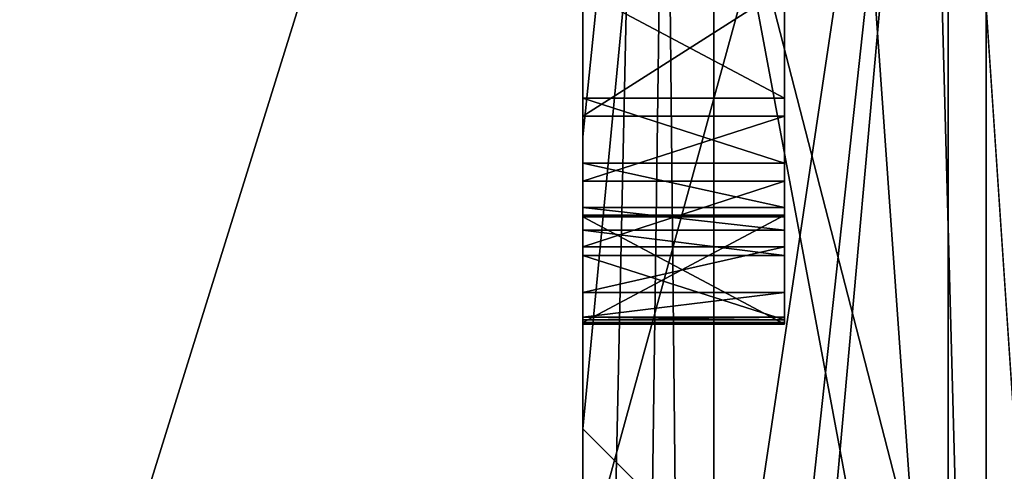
# Model space of a CAD drawing. Header units: millimetres. Extents: x -109 to 171, y -66 to 35.
# Tile 141 of 185: x 114.721 to 115.209, y -16.921 to -16.697. Entities that reach past the tile are written whole.
import ezdxf

# ---------------------------------------------------------------- set-up
doc = ezdxf.new("R2010")
doc.units = ezdxf.units.MM
doc.header["$LTSCALE"] = 65.185185
for name, color, linetype in [('131', 7, 'CONTINUOUS'), ('132', 7, 'CONTINUOUS'), ('133', 7, 'CONTINUOUS'), ('134', 7, 'CONTINUOUS'), ('135', 7, 'CONTINUOUS'), ('139', 7, 'CONTINUOUS'), ('2', 7, 'CONTINUOUS'), ('295', 7, 'CONTINUOUS'), ('296', 7, 'CONTINUOUS'), ('297', 7, 'CONTINUOUS'), ('298', 7, 'CONTINUOUS'), ('299', 7, 'CONTINUOUS'), ('300', 7, 'CONTINUOUS'), ('301', 7, 'CONTINUOUS'), ('302', 7, 'CONTINUOUS'), ('303', 7, 'CONTINUOUS'), ('304', 7, 'CONTINUOUS'), ('305', 7, 'CONTINUOUS'), ('306', 7, 'CONTINUOUS'), ('316', 7, 'CONTINUOUS'), ('317', 7, 'CONTINUOUS'), ('318', 7, 'CONTINUOUS'), ('319', 7, 'CONTINUOUS'), ('4', 7, 'CONTINUOUS'), ('666', 7, 'CONTINUOUS'), ('667', 7, 'CONTINUOUS'), ('67', 7, 'CONTINUOUS')]:
    doc.layers.add(name, color=color, linetype=linetype)

msp = doc.modelspace()

# ---------------------------------------------------------------- linework, layer by layer
at = {"layer": '131', "linetype": 'CONTINUOUS'}
for points in [[(115, -16.75532, 2.20666), (115, -16.32374, 4.37555), (115, -15.73726, 4.21838), (115, -16.75532, 2.20666)], [(115, -16.75532, 2.20666), (115, -15.73726, 4.21838), (115, -16.34106, 0.54157), (115, -16.75532, 2.20666)], [(115, -16.32374, -4.37555), (115, -16.9, 0), (115, -15.73726, -4.21838), (115, -16.32374, -4.37555)], [(115, -15.73726, -4.21838), (115, -16.9, 0), (115, -16.67018, -0.57206), (115, -15.73726, -4.21838)], [(115, -16.63553, 0.65498), (115, -16.75532, 2.20666), (115, -16.34106, 0.54157), (115, -16.63553, 0.65498)], [(115, -16.81412, 0.38959), (115, -16.64334, 0.4051), (115, -16.34742, 0.29165), (115, -16.81412, 0.38959)], [(115, -16.6878, 0.29718), (115, -16.81412, 0.38959), (115, -16.34742, 0.29165), (115, -16.6878, 0.29718)], [(115, -16.79501, 0.24683), (115, -16.68865, 0.24511), (115, -16.35039, 0.15625), (115, -16.79501, 0.24683)], [(115, -16.8482, 0.2477), (115, -16.79501, 0.24683), (115, -16.35039, 0.15625), (115, -16.8482, 0.2477)], [(115, -16.69081, 0.15549), (115, -16.8482, 0.2477), (115, -16.35039, 0.15625), (115, -16.69081, 0.15549)], [(115, -16.9, 0), (115, -16.65809, -0.20902), (115, -16.60307, -0.31998), (115, -16.9, 0)], [(115, -16.62434, -0.32061), (115, -16.9, 0), (115, -16.60307, -0.31998), (115, -16.62434, -0.32061)], [(115, -16.6453, -0.33164), (115, -16.9, 0), (115, -16.62434, -0.32061), (115, -16.6453, -0.33164)], [(115, -16.67807, 0.65631), (115, -16.75532, 2.20666), (115, -16.63553, 0.65498), (115, -16.67807, 0.65631)], [(115, -16.68587, 0.40643), (115, -16.64334, 0.4051), (115, -16.81412, 0.38959), (115, -16.68587, 0.40643)], [(115, -16.66596, -0.35309), (115, -16.9, 0), (115, -16.6453, -0.33164), (115, -16.66596, -0.35309)], [(115, -16.67964, -0.08407), (115, -16.9, 0), (115, -16.6478, -0.05275), (115, -16.67964, -0.08407)], [(115, -16.6478, -0.05275), (115, -16.9, 0), (115, -16.67978, -0.02157), (115, -16.6478, -0.05275)], [(115, -16.65809, -0.20902), (115, -16.9, 0), (115, -16.67941, -0.18823), (115, -16.65809, -0.20902)], [(115, -16.67598, -0.37423), (115, -16.9, 0), (115, -16.66596, -0.35309), (115, -16.67598, -0.37423)], [(115, -16.67018, -0.57206), (115, -16.9, 0), (115, -16.68265, -0.5099), (115, -16.67018, -0.57206)], [(115, -16.68448, -0.44742), (115, -16.9, 0), (115, -16.67598, -0.37423), (115, -16.68448, -0.44742)], [(115, -16.74512, 0.55419), (115, -16.75532, 2.20666), (115, -16.67807, 0.65631), (115, -16.74512, 0.55419)], [(115, -16.68132, 0.55219), (115, -16.74512, 0.55419), (115, -16.67807, 0.65631), (115, -16.68132, 0.55219)], [(115, -16.67941, -0.18823), (115, -16.9, 0), (115, -16.69012, -0.15701), (115, -16.67941, -0.18823)], [(115, -16.69021, -0.11534), (115, -16.9, 0), (115, -16.67964, -0.08407), (115, -16.69021, -0.11534)], [(115, -16.67978, -0.02157), (115, -16.9, 0), (115, -16.69049, 0.00966), (115, -16.67978, -0.02157)], [(115, -16.69058, 0.05132), (115, -16.8482, 0.2477), (115, -16.68001, 0.0826), (115, -16.69058, 0.05132)], [(115, -16.68001, 0.0826), (115, -16.8482, 0.2477), (115, -16.6907, 0.10341), (115, -16.68001, 0.0826)], [(115, -16.68265, -0.5099), (115, -16.9, 0), (115, -16.68448, -0.44742), (115, -16.68265, -0.5099)], [(115, -16.68294, 0.50014), (115, -16.68587, 0.40643), (115, -16.76833, 0.49238), (115, -16.68294, 0.50014)], [(115, -16.73611, 0.5018), (115, -16.68294, 0.50014), (115, -16.76833, 0.49238), (115, -16.73611, 0.5018)], [(115, -16.76833, 0.49238), (115, -16.68587, 0.40643), (115, -16.79025, 0.47222), (115, -16.76833, 0.49238)], [(115, -16.79025, 0.47222), (115, -16.68587, 0.40643), (115, -16.80153, 0.45173), (115, -16.79025, 0.47222)], [(115, -16.80153, 0.45173), (115, -16.68587, 0.40643), (115, -16.81412, 0.38959), (115, -16.80153, 0.45173)], [(115, -16.81412, 0.38959), (115, -16.6878, 0.29718), (115, -16.79417, 0.29891), (115, -16.81412, 0.38959)], [(115, -16.6878, 0.29718), (115, -16.68865, 0.24511), (115, -16.79501, 0.24683), (115, -16.6878, 0.29718)], [(115, -16.6878, 0.29718), (115, -16.79501, 0.24683), (115, -16.79417, 0.29891), (115, -16.6878, 0.29718)], [(115, -16.69012, -0.15701), (115, -16.9, 0), (115, -16.69021, -0.11534), (115, -16.69012, -0.15701)], [(115, -16.9, 0), (115, -16.8482, 0.2477), (115, -16.69049, 0.00966), (115, -16.9, 0)], [(115, -16.69049, 0.00966), (115, -16.8482, 0.2477), (115, -16.69058, 0.05132), (115, -16.69049, 0.00966)], [(115, -16.6907, 0.10341), (115, -16.8482, 0.2477), (115, -16.69081, 0.15549), (115, -16.6907, 0.10341)], [(115, -16.77734, 0.54477), (115, -16.75532, 2.20666), (115, -16.74512, 0.55419), (115, -16.77734, 0.54477)], [(115, -16.9, 0), (115, -16.75532, 2.20666), (115, -16.84472, 0.43224), (115, -16.9, 0)], [(115, -16.84472, 0.43224), (115, -16.75532, 2.20666), (115, -16.83246, 0.48396), (115, -16.84472, 0.43224)], [(115, -16.83246, 0.48396), (115, -16.75532, 2.20666), (115, -16.80989, 0.52494), (115, -16.83246, 0.48396)], [(115, -16.80989, 0.52494), (115, -16.75532, 2.20666), (115, -16.77734, 0.54477), (115, -16.80989, 0.52494)], [(115, -16.84735, 0.29977), (115, -16.81412, 0.38959), (115, -16.79417, 0.29891), (115, -16.84735, 0.29977)], [(115, -16.84602, 0.39059), (115, -16.81412, 0.38959), (115, -16.84735, 0.29977), (115, -16.84602, 0.39059)], [(115, -16.84602, 0.39059), (115, -16.9, 0), (115, -16.84472, 0.43224), (115, -16.84602, 0.39059)], [(115, -16.9, 0), (115, -16.84602, 0.39059), (115, -16.8482, 0.2477), (115, -16.9, 0)], [(115, -16.8482, 0.2477), (115, -16.84602, 0.39059), (115, -16.84735, 0.29977), (115, -16.8482, 0.2477)]]:
    msp.add_3dface(points, dxfattribs=at)
at = {"layer": '132', "linetype": 'CONTINUOUS'}
for points in [[(115.18118, -14.40232, 11.73614), (120.11021, -15.14547, 8.74424), (115.18118, -17.19714, 7.03009), (115.18118, -14.40232, 11.73614)], [(120.11021, -17.48848), (120.11021, -15.14547, -8.74424), (115.18118, -18.19596, -3.75109), (120.11021, -17.48848)], [(115.18118, -18.19596, -3.75109), (120.11021, -15.14547, -8.74424), (115.18118, -16.31328, -8.89049), (115.18118, -18.19596, -3.75109)], [(120.11021, -15.14547, 8.74424), (120.11021, -17.48848), (115.18118, -17.19714, 7.03009), (120.11021, -15.14547, 8.74424)]]:
    msp.add_3dface(points, dxfattribs=at)
at = {"layer": '133', "linetype": 'CONTINUOUS'}
for points in [[(115.2, -17.1), (115.2, -14.80903, -8.55), (120.0433, -17.1), (115.2, -17.1)], [(120.0433, -17.1), (115.2, -14.80903, -8.55), (120.0433, -14.80903, -8.55), (120.0433, -17.1)], [(115.2, -14.80903, 8.55), (115.2, -17.1), (120.0433, -14.80903, 8.55), (115.2, -14.80903, 8.55)], [(120.0433, -14.80903, 8.55), (115.2, -17.1), (120.0433, -17.1), (120.0433, -14.80903, 8.55)]]:
    msp.add_3dface(points, dxfattribs=at)
at = {"layer": '134', "linetype": 'CONTINUOUS'}
for points in [[(115.21787, -16.95845, 10.75544), (115.21787, -9.67685, 17.59623), (115.06504, -14.68123, 13.62572), (115.21787, -16.95845, 10.75544)], [(115.21787, -11.79216, -16.25465), (115.21787, -18.1655, -8.56057), (115.06504, -12.49454, -15.65521), (115.21787, -11.79216, -16.25465)], [(115, -18.68937, -6.78345), (115, -12.41433, -15.53036), (115.06504, -18.82406, -6.84497), (115, -18.68937, -6.78345)], [(115.06504, -18.82406, -6.84497), (115, -12.41433, -15.53036), (115.06504, -12.49454, -15.65521), (115.06504, -18.82406, -6.84497)], [(115.21787, -18.1655, -8.56057), (115.06504, -18.82406, -6.84497), (115.06504, -12.49454, -15.65521), (115.21787, -18.1655, -8.56057)], [(115, -14.5696, 13.52903), (115, -17.68811, 9.07958), (115.06504, -14.68123, 13.62572), (115, -14.5696, 13.52903)], [(115, -17.68811, 9.07958), (115, -19.48561, 3.95205), (115.06504, -14.68123, 13.62572), (115, -17.68811, 9.07958)], [(115.06504, -14.68123, 13.62572), (115, -19.48561, 3.95205), (115.06504, -19.63195, 3.97309), (115.06504, -14.68123, 13.62572)], [(115.21787, -16.95845, 10.75544), (115.06504, -14.68123, 13.62572), (115.06504, -19.63195, 3.97309), (115.21787, -16.95845, 10.75544)]]:
    msp.add_3dface(points, dxfattribs=at)
at = {"layer": '135', "linetype": 'CONTINUOUS'}
for points in [[(115, -14.6458, 11.7517), (115.18118, -14.40232, 11.73614), (115.18118, -17.19714, 7.03009), (115, -14.6458, 11.7517)], [(115, -16.22898, 9.44574), (115, -14.6458, 11.7517), (115.18118, -17.19714, 7.03009), (115, -16.22898, 9.44574)], [(115, -17.45208, 6.93014), (115, -16.22898, 9.44574), (115.18118, -17.19714, 7.03009), (115, -17.45208, 6.93014)], [(115, -16.3273, -9.27476), (115, -16.97275, -8.0329), (115.18118, -16.31328, -8.89049), (115, -16.3273, -9.27476)], [(115, -16.97275, -8.0329), (115, -17.52391, -6.74645), (115.18118, -16.31328, -8.89049), (115, -16.97275, -8.0329)], [(115, -17.52391, -6.74645), (115, -17.97771, -5.42253), (115.18118, -16.31328, -8.89049), (115, -17.52391, -6.74645)], [(115, -17.97771, -5.42253), (115, -18.33165, -4.06849), (115.18118, -16.31328, -8.89049), (115, -17.97771, -5.42253)], [(115, -18.33165, -4.06849), (115.18118, -18.19596, -3.75109), (115.18118, -16.31328, -8.89049), (115, -18.33165, -4.06849)]]:
    msp.add_3dface(points, dxfattribs=at)
at = {"layer": '139', "linetype": 'CONTINUOUS'}
for points in [[(115, -16.32374, 4.37555), (115, -16.75532, 2.20666), (115.2, -14.80903, 8.55), (115, -16.32374, 4.37555)], [(115, -16.75532, 2.20666), (115, -16.9, 0), (115.2, -14.80903, 8.55), (115, -16.75532, 2.20666)], [(115, -16.9, 0), (115.2, -17.1), (115.2, -14.80903, 8.55), (115, -16.9, 0)], [(115, -16.32374, -4.37555), (115.2, -14.80903, -8.55), (115.2, -17.1), (115, -16.32374, -4.37555)], [(115, -16.9, 0), (115, -16.32374, -4.37555), (115.2, -17.1), (115, -16.9, 0)]]:
    msp.add_3dface(points, dxfattribs=at)
at = {"layer": '2', "color": 7, "linetype": 'CONTINUOUS', "true_color": 0xe0f2ff}
for points in [[(115, -17.75343, -10.25016), (115, -10.25016, -17.75343), (115, -12.41433, -15.53036), (115, -17.75343, -10.25016)], [(115, -18.68937, -6.78345), (115, -17.75343, -10.25016), (115, -12.41433, -15.53036), (115, -18.68937, -6.78345)], [(115, -14.49569, 14.49569), (115, -17.75343, 10.25016), (115, -14.5696, 13.52903), (115, -14.49569, 14.49569)], [(115, -14.5696, 13.52903), (115, -17.75343, 10.25016), (115, -17.68811, 9.07958), (115, -14.5696, 13.52903)], [(115, -17.45208, 6.93014), (115, -16.23801, 9.37494), (115, -16.22898, 9.44574), (115, -17.45208, 6.93014)], [(115, -18.11109, 4.85293), (115, -16.23801, 9.37494), (115, -17.91977, 5.61104), (115, -18.11109, 4.85293)], [(115, -17.91977, 5.61104), (115, -16.23801, 9.37494), (115, -17.45208, 6.93014), (115, -17.91977, 5.61104)], [(115, -16.23801, -9.37494), (115, -17.32274, -7.17532), (115, -16.3273, -9.27476), (115, -16.23801, -9.37494)], [(115, -16.3273, -9.27476), (115, -17.32274, -7.17532), (115, -16.97275, -8.0329), (115, -16.3273, -9.27476)]]:
    msp.add_3dface(points, dxfattribs=at)
at = {"layer": '295', "linetype": 'CONTINUOUS'}
for points in [[(115, -16.68294, 0.50014), (115, -16.73611, 0.5018), (115.1, -16.73611, 0.5018), (115, -16.68294, 0.50014)], [(115.1, -16.68294, 0.50014), (115, -16.68294, 0.50014), (115.1, -16.73611, 0.5018), (115.1, -16.68294, 0.50014)]]:
    msp.add_3dface(points, dxfattribs=at)
at = {"layer": '296', "linetype": 'CONTINUOUS'}
for points in [[(115, -16.73611, 0.5018), (115, -16.76833, 0.49238), (115.1, -16.76833, 0.49238), (115, -16.73611, 0.5018)], [(115.1, -16.73611, 0.5018), (115, -16.73611, 0.5018), (115.1, -16.76833, 0.49238), (115.1, -16.73611, 0.5018)]]:
    msp.add_3dface(points, dxfattribs=at)
at = {"layer": '297', "linetype": 'CONTINUOUS'}
for points in [[(115, -16.76833, 0.49238), (115, -16.79025, 0.47222), (115.1, -16.79025, 0.47222), (115, -16.76833, 0.49238)], [(115.1, -16.76833, 0.49238), (115, -16.76833, 0.49238), (115.1, -16.79025, 0.47222), (115.1, -16.76833, 0.49238)]]:
    msp.add_3dface(points, dxfattribs=at)
at = {"layer": '298', "linetype": 'CONTINUOUS'}
for points in [[(115, -16.79025, 0.47222), (115, -16.80153, 0.45173), (115.1, -16.80153, 0.45173), (115, -16.79025, 0.47222)], [(115.1, -16.79025, 0.47222), (115, -16.79025, 0.47222), (115.1, -16.80153, 0.45173), (115.1, -16.79025, 0.47222)]]:
    msp.add_3dface(points, dxfattribs=at)
at = {"layer": '299', "linetype": 'CONTINUOUS'}
for points in [[(115, -16.80153, 0.45173), (115, -16.81412, 0.38959), (115.1, -16.81412, 0.38959), (115, -16.80153, 0.45173)], [(115.1, -16.80153, 0.45173), (115, -16.80153, 0.45173), (115.1, -16.81412, 0.38959), (115.1, -16.80153, 0.45173)]]:
    msp.add_3dface(points, dxfattribs=at)
at = {"layer": '300', "linetype": 'CONTINUOUS'}
for points in [[(115, -16.81412, 0.38959), (115, -16.84602, 0.39059), (115.1, -16.84602, 0.39059), (115, -16.81412, 0.38959)], [(115.1, -16.81412, 0.38959), (115, -16.81412, 0.38959), (115.1, -16.84602, 0.39059), (115.1, -16.81412, 0.38959)]]:
    msp.add_3dface(points, dxfattribs=at)
at = {"layer": '301', "linetype": 'CONTINUOUS'}
for points in [[(115, -16.84602, 0.39059), (115, -16.84472, 0.43224), (115.1, -16.84472, 0.43224), (115, -16.84602, 0.39059)], [(115.1, -16.84602, 0.39059), (115, -16.84602, 0.39059), (115.1, -16.84472, 0.43224), (115.1, -16.84602, 0.39059)]]:
    msp.add_3dface(points, dxfattribs=at)
at = {"layer": '302', "linetype": 'CONTINUOUS'}
for points in [[(115, -16.84472, 0.43224), (115, -16.83246, 0.48396), (115.1, -16.83246, 0.48396), (115, -16.84472, 0.43224)], [(115.1, -16.84472, 0.43224), (115, -16.84472, 0.43224), (115.1, -16.83246, 0.48396), (115.1, -16.84472, 0.43224)]]:
    msp.add_3dface(points, dxfattribs=at)
at = {"layer": '303', "linetype": 'CONTINUOUS'}
for points in [[(115, -16.83246, 0.48396), (115, -16.80989, 0.52494), (115.1, -16.80989, 0.52494), (115, -16.83246, 0.48396)], [(115.1, -16.83246, 0.48396), (115, -16.83246, 0.48396), (115.1, -16.80989, 0.52494), (115.1, -16.83246, 0.48396)]]:
    msp.add_3dface(points, dxfattribs=at)
at = {"layer": '304', "linetype": 'CONTINUOUS'}
for points in [[(115, -16.80989, 0.52494), (115, -16.77734, 0.54477), (115.1, -16.77734, 0.54477), (115, -16.80989, 0.52494)], [(115.1, -16.80989, 0.52494), (115, -16.80989, 0.52494), (115.1, -16.77734, 0.54477), (115.1, -16.80989, 0.52494)]]:
    msp.add_3dface(points, dxfattribs=at)
at = {"layer": '305', "linetype": 'CONTINUOUS'}
for points in [[(115, -16.77734, 0.54477), (115, -16.74512, 0.55419), (115.1, -16.74512, 0.55419), (115, -16.77734, 0.54477)], [(115.1, -16.77734, 0.54477), (115, -16.77734, 0.54477), (115.1, -16.74512, 0.55419), (115.1, -16.77734, 0.54477)]]:
    msp.add_3dface(points, dxfattribs=at)
at = {"layer": '306', "linetype": 'CONTINUOUS'}
for points in [[(115, -16.74512, 0.55419), (115, -16.68132, 0.55219), (115.1, -16.68132, 0.55219), (115, -16.74512, 0.55419)], [(115.1, -16.74512, 0.55419), (115, -16.74512, 0.55419), (115.1, -16.68132, 0.55219), (115.1, -16.74512, 0.55419)]]:
    msp.add_3dface(points, dxfattribs=at)
at = {"layer": '316', "linetype": 'CONTINUOUS'}
for points in [[(115, -16.79501, 0.24683), (115, -16.8482, 0.2477), (115.1, -16.8482, 0.2477), (115, -16.79501, 0.24683)], [(115.1, -16.79501, 0.24683), (115, -16.79501, 0.24683), (115.1, -16.8482, 0.2477), (115.1, -16.79501, 0.24683)]]:
    msp.add_3dface(points, dxfattribs=at)
at = {"layer": '317', "linetype": 'CONTINUOUS'}
for points in [[(115, -16.8482, 0.2477), (115, -16.84735, 0.29977), (115.1, -16.84735, 0.29977), (115, -16.8482, 0.2477)], [(115.1, -16.8482, 0.2477), (115, -16.8482, 0.2477), (115.1, -16.84735, 0.29977), (115.1, -16.8482, 0.2477)]]:
    msp.add_3dface(points, dxfattribs=at)
at = {"layer": '318', "linetype": 'CONTINUOUS'}
for points in [[(115, -16.84735, 0.29977), (115, -16.79417, 0.29891), (115.1, -16.79417, 0.29891), (115, -16.84735, 0.29977)], [(115.1, -16.84735, 0.29977), (115, -16.84735, 0.29977), (115.1, -16.79417, 0.29891), (115.1, -16.84735, 0.29977)]]:
    msp.add_3dface(points, dxfattribs=at)
at = {"layer": '319', "linetype": 'CONTINUOUS'}
for points in [[(115, -16.79417, 0.29891), (115, -16.79501, 0.24683), (115.1, -16.79501, 0.24683), (115, -16.79417, 0.29891)], [(115, -16.79417, 0.29891), (115.1, -16.79501, 0.24683), (115.1, -16.79417, 0.29891), (115, -16.79417, 0.29891)]]:
    msp.add_3dface(points, dxfattribs=at)
at = {"layer": '4', "color": 7, "linetype": 'CONTINUOUS', "true_color": 0xe0f2ff}
for points in [[(115, -10.25016, -17.75343), (115, -17.75343, -10.25016), (94.15845, -10.79491, -17.42756), (115, -10.25016, -17.75343)], [(94.15845, -10.79491, -17.42756), (115, -17.75343, -10.25016), (90.65764, -13.09947, -15.76876), (94.15845, -10.79491, -17.42756)], [(90.65764, -13.09947, -15.76876), (115, -17.75343, -10.25016), (89.91061, -13.4877, -15.438), (90.65764, -13.09947, -15.76876)], [(89.91061, -13.4877, -15.438), (115, -17.75343, -10.25016), (84.65628, -15.49921, -13.41732), (89.91061, -13.4877, -15.438)], [(115, -14.49569, 14.49569), (-99, -15.70836, 13.17184), (-0.08015, -17.0002, 11.45614), (115, -14.49569, 14.49569)], [(115, -17.75343, 10.25016), (115, -14.49569, 14.49569), (-0.08015, -17.0002, 11.45614), (115, -17.75343, 10.25016)], [(84.65628, -15.49921, -13.41732), (115, -17.75343, -10.25016), (79.57018, -16.52019, -12.1381), (84.65628, -15.49921, -13.41732)], [(79.57018, -16.52019, -12.1381), (115, -17.75343, -10.25016), (74.99754, -16.80306, -11.74339), (79.57018, -16.52019, -12.1381)], [(74.99754, -16.80306, -11.74339), (115, -17.75343, -10.25016), (1.96829, -17.12153, -11.27401), (74.99754, -16.80306, -11.74339)]]:
    msp.add_3dface(points, dxfattribs=at)
at = {"layer": '666', "linetype": 'CONTINUOUS'}
for points in [[(115.1, -16.79501, 0.24683), (115.1, -16.84735, 0.29977), (115.1, -16.79417, 0.29891), (115.1, -16.79501, 0.24683)], [(115.1, -16.79501, 0.24683), (115.1, -16.8482, 0.2477), (115.1, -16.84735, 0.29977), (115.1, -16.79501, 0.24683)]]:
    msp.add_3dface(points, dxfattribs=at)
at = {"layer": '667', "linetype": 'CONTINUOUS'}
for points in [[(115.1, -16.68294, 0.50014), (115.1, -16.73611, 0.5018), (115.1, -16.68132, 0.55219), (115.1, -16.68294, 0.50014)], [(115.1, -16.73611, 0.5018), (115.1, -16.74512, 0.55419), (115.1, -16.68132, 0.55219), (115.1, -16.73611, 0.5018)], [(115.1, -16.73611, 0.5018), (115.1, -16.76833, 0.49238), (115.1, -16.74512, 0.55419), (115.1, -16.73611, 0.5018)], [(115.1, -16.76833, 0.49238), (115.1, -16.77734, 0.54477), (115.1, -16.74512, 0.55419), (115.1, -16.76833, 0.49238)], [(115.1, -16.76833, 0.49238), (115.1, -16.79025, 0.47222), (115.1, -16.77734, 0.54477), (115.1, -16.76833, 0.49238)], [(115.1, -16.79025, 0.47222), (115.1, -16.80153, 0.45173), (115.1, -16.77734, 0.54477), (115.1, -16.79025, 0.47222)], [(115.1, -16.80153, 0.45173), (115.1, -16.80989, 0.52494), (115.1, -16.77734, 0.54477), (115.1, -16.80153, 0.45173)], [(115.1, -16.80153, 0.45173), (115.1, -16.81412, 0.38959), (115.1, -16.80989, 0.52494), (115.1, -16.80153, 0.45173)], [(115.1, -16.81412, 0.38959), (115.1, -16.83246, 0.48396), (115.1, -16.80989, 0.52494), (115.1, -16.81412, 0.38959)], [(115.1, -16.81412, 0.38959), (115.1, -16.84602, 0.39059), (115.1, -16.83246, 0.48396), (115.1, -16.81412, 0.38959)], [(115.1, -16.84602, 0.39059), (115.1, -16.84472, 0.43224), (115.1, -16.83246, 0.48396), (115.1, -16.84602, 0.39059)]]:
    msp.add_3dface(points, dxfattribs=at)
at = {"layer": '67', "color": 7, "linetype": 'CONTINUOUS', "true_color": 0xe0f2ff}
for points in [[(115, -16.23801, 9.37494), (115, -18.11109, 4.85293), (114.32747, -15.67553, 9.00404), (115, -16.23801, 9.37494)], [(114.32747, -15.67553, 9.00404), (115, -18.11109, 4.85293), (114.36568, -17.5097, 4.64632), (114.32747, -15.67553, 9.00404)], [(114.40386, -18.15381, -0.04524), (115, -16.23801, -9.37494), (114.48018, -15.76767, -9.14987), (114.40386, -18.15381, -0.04524)], [(115, -17.32274, -7.17532), (115, -16.23801, -9.37494), (114.40386, -18.15381, -0.04524), (115, -17.32274, -7.17532)]]:
    msp.add_3dface(points, dxfattribs=at)

doc.saveas('drawing.dxf')
